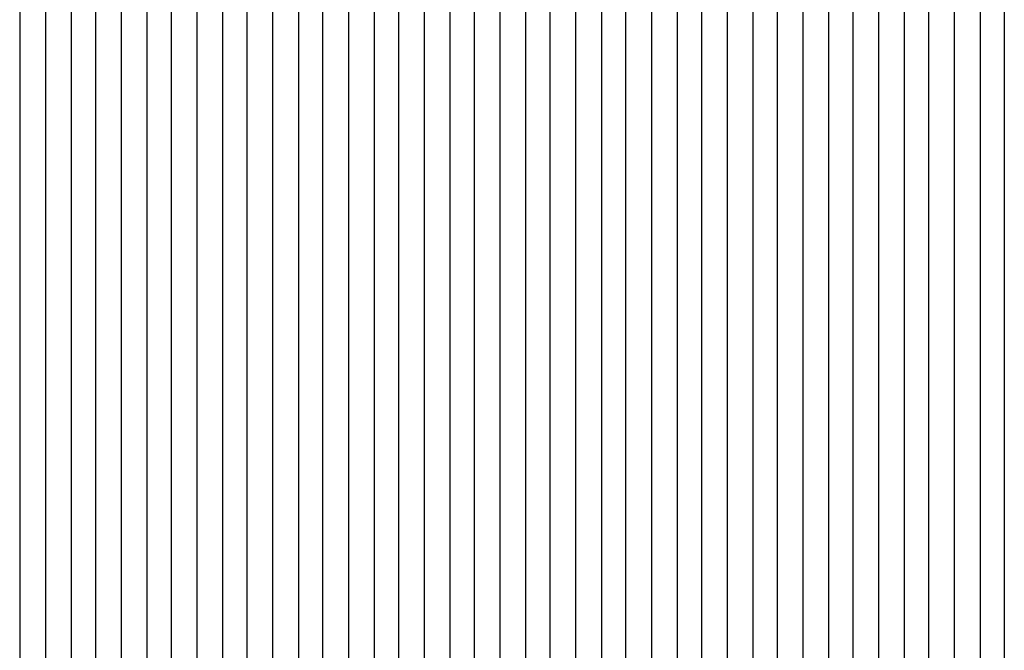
# Model space of a CAD drawing. Extents: x -0.6 to 1.54, y -0.37 to 1.17.
# Tile 52 of 79: x 1.02497 to 1.03147, y 0.11578 to 0.11994. Entities that reach past the tile are written whole.
import ezdxf

# ---------------------------------------------------------------- set-up
doc = ezdxf.new("R2010")
doc.units = 0
doc.linetypes.add('KCONTINUOUS', pattern=[0])
doc.layers.add('W01_---', color=7, linetype='CONTINUOUS')

msp = doc.modelspace()

# ---------------------------------------------------------------- linework, layer by layer
at = {"layer": 'W01_---', "color": 7, "linetype": 'KCONTINUOUS'}
for p, q in [((1.02497, 0.12003), (1.02497, 0.11986)), ((1.02514, 0.12003), (1.02514, 0.11986)), ((1.02531, 0.12003), (1.02531, 0.11986)), ((1.0254699, 0.12003), (1.0254699, 0.11986)), ((1.02564, 0.12003), (1.02564, 0.11986)), ((1.02581, 0.12003), (1.02581, 0.11986)), ((1.02597, 0.12003), (1.02597, 0.11986)), ((1.02614, 0.12003), (1.02614, 0.11986)), ((1.0263099, 0.12003), (1.0263099, 0.11986)), ((1.02647, 0.12003), (1.02647, 0.11986)), ((1.02664, 0.12003), (1.02664, 0.11986)), ((1.02681, 0.12003), (1.02681, 0.11986)), ((1.02697, 0.12003), (1.02697, 0.11986)), ((1.0271399, 0.12003), (1.0271399, 0.11986)), ((1.02731, 0.12003), (1.02731, 0.11986)), ((1.02747, 0.12003), (1.02747, 0.11969)), ((1.02764, 0.12003), (1.02764, 0.11986)), ((1.02781, 0.12003), (1.02781, 0.11986)), ((1.0279699, 0.12003), (1.0279699, 0.11986)), ((1.02814, 0.12003), (1.02814, 0.11986)), ((1.02831, 0.12003), (1.02831, 0.11986)), ((1.02847, 0.12003), (1.02847, 0.11986)), ((1.02864, 0.12003), (1.02864, 0.11986)), ((1.0288099, 0.12003), (1.0288099, 0.11986)), ((1.02897, 0.12003), (1.02897, 0.11986)), ((1.02914, 0.12003), (1.02914, 0.11986)), ((1.02931, 0.12003), (1.02931, 0.11986)), ((1.02947, 0.12003), (1.02947, 0.11986)), ((1.0296399, 0.12003), (1.0296399, 0.11986)), ((1.02981, 0.12003), (1.02981, 0.11986)), ((1.02997, 0.12003), (1.02997, 0.11986)), ((1.03014, 0.12003), (1.03014, 0.11986)), ((1.03031, 0.12003), (1.03031, 0.11986)), ((1.0304699, 0.12003), (1.0304699, 0.11986)), ((1.03064, 0.12003), (1.03064, 0.11986)), ((1.03081, 0.12003), (1.03081, 0.11919)), ((1.03097, 0.12003), (1.03097, 0.11953)), ((1.03114, 0.12003), (1.03114, 0.11953)), ((1.0313099, 0.12003), (1.0313099, 0.11986)), ((1.03147, 0.12003), (1.03147, 0.11986)), ((1.02497, 0.11986), (1.02497, 0.11969)), ((1.02514, 0.11986), (1.02514, 0.11969)), ((1.02531, 0.11986), (1.02531, 0.11969)), ((1.0254699, 0.11986), (1.0254699, 0.11969)), ((1.02564, 0.11986), (1.02564, 0.11969)), ((1.02581, 0.11986), (1.02581, 0.11969)), ((1.02597, 0.11986), (1.02597, 0.11969)), ((1.02614, 0.11986), (1.02614, 0.11969)), ((1.0263099, 0.11986), (1.0263099, 0.11969)), ((1.02647, 0.11986), (1.02647, 0.11969)), ((1.02664, 0.11986), (1.02664, 0.11969)), ((1.02681, 0.11986), (1.02681, 0.11969)), ((1.02697, 0.11986), (1.02697, 0.11969)), ((1.0271399, 0.11986), (1.0271399, 0.11969)), ((1.02731, 0.11986), (1.02731, 0.11969)), ((1.02764, 0.11986), (1.02764, 0.11969)), ((1.02781, 0.11986), (1.02781, 0.11969)), ((1.0279699, 0.11986), (1.0279699, 0.11969)), ((1.02814, 0.11986), (1.02814, 0.11969)), ((1.02831, 0.11986), (1.02831, 0.11969)), ((1.02847, 0.11986), (1.02847, 0.11969)), ((1.02864, 0.11986), (1.02864, 0.11969)), ((1.0288099, 0.11986), (1.0288099, 0.11969)), ((1.02897, 0.11986), (1.02897, 0.11969)), ((1.02914, 0.11986), (1.02914, 0.11969)), ((1.02931, 0.11986), (1.02931, 0.11969)), ((1.02947, 0.11986), (1.02947, 0.11969)), ((1.0296399, 0.11986), (1.0296399, 0.11969)), ((1.02981, 0.11986), (1.02981, 0.11969)), ((1.02997, 0.11986), (1.02997, 0.11969)), ((1.03014, 0.11986), (1.03014, 0.11969)), ((1.03031, 0.11986), (1.03031, 0.11969)), ((1.0304699, 0.11986), (1.0304699, 0.11969)), ((1.03064, 0.11986), (1.03064, 0.11969)), ((1.0313099, 0.11986), (1.0313099, 0.11969)), ((1.03147, 0.11986), (1.03147, 0.11903)), ((1.02497, 0.11969), (1.02497, 0.11953)), ((1.02514, 0.11969), (1.02514, 0.11953)), ((1.02531, 0.11969), (1.02531, 0.11953)), ((1.0254699, 0.11969), (1.0254699, 0.11953)), ((1.02564, 0.11969), (1.02564, 0.11953)), ((1.02581, 0.11969), (1.02581, 0.11953)), ((1.02597, 0.11969), (1.02597, 0.11953)), ((1.02614, 0.11969), (1.02614, 0.11953)), ((1.0263099, 0.11969), (1.0263099, 0.11953)), ((1.02647, 0.11969), (1.02647, 0.11953)), ((1.02664, 0.11969), (1.02664, 0.11953)), ((1.02681, 0.11969), (1.02681, 0.11953)), ((1.02697, 0.11969), (1.02697, 0.11953)), ((1.0271399, 0.11969), (1.0271399, 0.11953)), ((1.02731, 0.11969), (1.02731, 0.11953)), ((1.02747, 0.11969), (1.02747, 0.11953)), ((1.02764, 0.11969), (1.02764, 0.11953)), ((1.02781, 0.11969), (1.02781, 0.11953)), ((1.0279699, 0.11969), (1.0279699, 0.11953)), ((1.02814, 0.11969), (1.02814, 0.11953)), ((1.02831, 0.11969), (1.02831, 0.11953)), ((1.02847, 0.11969), (1.02847, 0.11953)), ((1.02864, 0.11969), (1.02864, 0.11953)), ((1.0288099, 0.11969), (1.0288099, 0.11953)), ((1.02897, 0.11969), (1.02897, 0.11953)), ((1.02914, 0.11969), (1.02914, 0.11953)), ((1.02931, 0.11969), (1.02931, 0.11953)), ((1.02947, 0.11969), (1.02947, 0.11953)), ((1.0296399, 0.11969), (1.0296399, 0.11953)), ((1.02981, 0.11969), (1.02981, 0.11953)), ((1.02997, 0.11969), (1.02997, 0.11953)), ((1.03014, 0.11969), (1.03014, 0.11953)), ((1.03031, 0.11969), (1.03031, 0.11953)), ((1.0304699, 0.11969), (1.0304699, 0.11953)), ((1.03064, 0.11969), (1.03064, 0.11953)), ((1.0313099, 0.11969), (1.0313099, 0.11903)), ((1.02497, 0.11953), (1.02497, 0.11936)), ((1.02514, 0.11953), (1.02514, 0.11936)), ((1.02531, 0.11953), (1.02531, 0.11936)), ((1.0254699, 0.11953), (1.0254699, 0.11936)), ((1.02564, 0.11953), (1.02564, 0.11936)), ((1.02581, 0.11953), (1.02581, 0.11936)), ((1.02597, 0.11953), (1.02597, 0.11936)), ((1.02614, 0.11953), (1.02614, 0.11936)), ((1.0263099, 0.11953), (1.0263099, 0.11936)), ((1.02647, 0.11953), (1.02647, 0.11936)), ((1.02664, 0.11953), (1.02664, 0.11936)), ((1.02681, 0.11953), (1.02681, 0.11936)), ((1.02697, 0.11953), (1.02697, 0.11936)), ((1.0271399, 0.11953), (1.0271399, 0.11936)), ((1.02731, 0.11953), (1.02731, 0.11936)), ((1.02747, 0.11953), (1.02747, 0.11936)), ((1.02764, 0.11953), (1.02764, 0.11936)), ((1.02781, 0.11953), (1.02781, 0.11936)), ((1.0279699, 0.11953), (1.0279699, 0.11936)), ((1.02814, 0.11953), (1.02814, 0.11936)), ((1.02831, 0.11953), (1.02831, 0.11936)), ((1.02847, 0.11953), (1.02847, 0.11936)), ((1.02864, 0.11953), (1.02864, 0.11936)), ((1.0288099, 0.11953), (1.0288099, 0.11936)), ((1.02897, 0.11953), (1.02897, 0.11936)), ((1.02914, 0.11953), (1.02914, 0.11936)), ((1.02931, 0.11953), (1.02931, 0.11936)), ((1.02947, 0.11953), (1.02947, 0.11936)), ((1.0296399, 0.11953), (1.0296399, 0.11936)), ((1.02981, 0.11953), (1.02981, 0.11936)), ((1.02997, 0.11953), (1.02997, 0.11903)), ((1.03014, 0.11953), (1.03014, 0.11869)), ((1.03031, 0.11953), (1.03031, 0.11936)), ((1.0304699, 0.11953), (1.0304699, 0.11936)), ((1.03064, 0.11953), (1.03064, 0.11936)), ((1.03097, 0.11953), (1.03097, 0.11936)), ((1.03114, 0.11953), (1.03114, 0.11936)), ((1.02497, 0.11936), (1.02497, 0.11919)), ((1.02514, 0.11936), (1.02514, 0.11919)), ((1.02531, 0.11936), (1.02531, 0.11919)), ((1.0254699, 0.11936), (1.0254699, 0.11919)), ((1.02564, 0.11936), (1.02564, 0.11919)), ((1.02581, 0.11936), (1.02581, 0.11919)), ((1.02597, 0.11936), (1.02597, 0.11919)), ((1.02614, 0.11936), (1.02614, 0.11919)), ((1.0263099, 0.11936), (1.0263099, 0.11919)), ((1.02647, 0.11936), (1.02647, 0.11919)), ((1.02664, 0.11936), (1.02664, 0.11919)), ((1.02681, 0.11936), (1.02681, 0.11919)), ((1.02697, 0.11936), (1.02697, 0.11919)), ((1.0271399, 0.11936), (1.0271399, 0.11919)), ((1.02731, 0.11936), (1.02731, 0.11919)), ((1.02747, 0.11936), (1.02747, 0.11919)), ((1.02764, 0.11936), (1.02764, 0.11919)), ((1.02781, 0.11936), (1.02781, 0.11919)), ((1.0279699, 0.11936), (1.0279699, 0.11919)), ((1.02814, 0.11936), (1.02814, 0.11919)), ((1.02831, 0.11936), (1.02831, 0.11919)), ((1.02847, 0.11936), (1.02847, 0.11919)), ((1.02864, 0.11936), (1.02864, 0.11919)), ((1.0288099, 0.11936), (1.0288099, 0.11919)), ((1.02897, 0.11936), (1.02897, 0.11919)), ((1.02914, 0.11936), (1.02914, 0.11919)), ((1.02931, 0.11936), (1.02931, 0.11919)), ((1.02947, 0.11936), (1.02947, 0.11919)), ((1.0296399, 0.11936), (1.0296399, 0.11919)), ((1.02981, 0.11936), (1.02981, 0.11903)), ((1.03031, 0.11936), (1.03031, 0.11919)), ((1.0304699, 0.11936), (1.0304699, 0.11919)), ((1.03064, 0.11936), (1.03064, 0.11919)), ((1.03097, 0.11936), (1.03097, 0.11919)), ((1.03114, 0.11936), (1.03114, 0.11919)), ((1.02497, 0.11919), (1.02497, 0.11903)), ((1.02514, 0.11919), (1.02514, 0.11903)), ((1.02531, 0.11919), (1.02531, 0.11903)), ((1.0254699, 0.11919), (1.0254699, 0.11903)), ((1.02564, 0.11919), (1.02564, 0.11903)), ((1.02581, 0.11919), (1.02581, 0.11903)), ((1.02597, 0.11919), (1.02597, 0.11903)), ((1.02614, 0.11919), (1.02614, 0.11903)), ((1.0263099, 0.11919), (1.0263099, 0.11903)), ((1.02647, 0.11919), (1.02647, 0.11903)), ((1.02664, 0.11919), (1.02664, 0.11903)), ((1.02681, 0.11919), (1.02681, 0.11903)), ((1.02697, 0.11919), (1.02697, 0.11903)), ((1.0271399, 0.11919), (1.0271399, 0.11903)), ((1.02731, 0.11919), (1.02731, 0.11903)), ((1.02747, 0.11919), (1.02747, 0.11903)), ((1.02764, 0.11919), (1.02764, 0.11903)), ((1.02781, 0.11919), (1.02781, 0.11903)), ((1.0279699, 0.11919), (1.0279699, 0.11903)), ((1.02814, 0.11919), (1.02814, 0.11903)), ((1.02831, 0.11919), (1.02831, 0.11903)), ((1.02847, 0.11919), (1.02847, 0.11903)), ((1.02864, 0.11919), (1.02864, 0.11903)), ((1.0288099, 0.11919), (1.0288099, 0.11903)), ((1.02897, 0.11919), (1.02897, 0.11903)), ((1.02914, 0.11919), (1.02914, 0.11903)), ((1.02931, 0.11919), (1.02931, 0.11903)), ((1.02947, 0.11919), (1.02947, 0.11903)), ((1.0296399, 0.11919), (1.0296399, 0.11903)), ((1.03031, 0.11919), (1.03031, 0.11819)), ((1.0304699, 0.11919), (1.0304699, 0.11853)), ((1.03064, 0.11919), (1.03064, 0.11869)), ((1.03081, 0.11919), (1.03081, 0.11903)), ((1.03097, 0.11919), (1.03097, 0.11903)), ((1.03114, 0.11919), (1.03114, 0.11886)), ((1.02497, 0.11903), (1.02497, 0.11886)), ((1.02514, 0.11903), (1.02514, 0.11886)), ((1.02531, 0.11903), (1.02531, 0.11886)), ((1.0254699, 0.11903), (1.0254699, 0.11886)), ((1.02564, 0.11903), (1.02564, 0.11886)), ((1.02581, 0.11903), (1.02581, 0.11886)), ((1.02597, 0.11903), (1.02597, 0.11886)), ((1.02614, 0.11903), (1.02614, 0.11886)), ((1.0263099, 0.11903), (1.0263099, 0.11886)), ((1.02647, 0.11903), (1.02647, 0.11886)), ((1.02664, 0.11903), (1.02664, 0.11886)), ((1.02681, 0.11903), (1.02681, 0.11886)), ((1.02697, 0.11903), (1.02697, 0.11886)), ((1.0271399, 0.11903), (1.0271399, 0.11886)), ((1.02731, 0.11903), (1.02731, 0.11886)), ((1.02747, 0.11903), (1.02747, 0.11886)), ((1.02764, 0.11903), (1.02764, 0.11886)), ((1.02781, 0.11903), (1.02781, 0.11886)), ((1.0279699, 0.11903), (1.0279699, 0.11886)), ((1.02814, 0.11903), (1.02814, 0.11886)), ((1.02831, 0.11903), (1.02831, 0.11886)), ((1.02847, 0.11903), (1.02847, 0.11886)), ((1.02864, 0.11903), (1.02864, 0.11886)), ((1.0288099, 0.11903), (1.0288099, 0.11886)), ((1.02897, 0.11903), (1.02897, 0.11886)), ((1.02914, 0.11903), (1.02914, 0.11886)), ((1.02931, 0.11903), (1.02931, 0.11886)), ((1.02947, 0.11903), (1.02947, 0.11886)), ((1.0296399, 0.11903), (1.0296399, 0.11886)), ((1.02981, 0.11903), (1.02981, 0.11886)), ((1.02997, 0.11903), (1.02997, 0.11886)), ((1.03081, 0.11903), (1.03081, 0.11886)), ((1.03097, 0.11903), (1.03097, 0.11869)), ((1.0313099, 0.11903), (1.0313099, 0.11869)), ((1.03147, 0.11903), (1.03147, 0.11886)), ((1.02497, 0.11886), (1.02497, 0.11869)), ((1.02514, 0.11886), (1.02514, 0.11869)), ((1.02531, 0.11886), (1.02531, 0.11869)), ((1.0254699, 0.11886), (1.0254699, 0.11869)), ((1.02564, 0.11886), (1.02564, 0.11869)), ((1.02581, 0.11886), (1.02581, 0.11869)), ((1.02597, 0.11886), (1.02597, 0.11869)), ((1.02614, 0.11886), (1.02614, 0.11869)), ((1.0263099, 0.11886), (1.0263099, 0.11869)), ((1.02647, 0.11886), (1.02647, 0.11869)), ((1.02664, 0.11886), (1.02664, 0.11869)), ((1.02681, 0.11886), (1.02681, 0.11869)), ((1.02697, 0.11886), (1.02697, 0.11869)), ((1.0271399, 0.11886), (1.0271399, 0.11869)), ((1.02731, 0.11886), (1.02731, 0.11869)), ((1.02747, 0.11886), (1.02747, 0.11869)), ((1.02764, 0.11886), (1.02764, 0.11869)), ((1.02781, 0.11886), (1.02781, 0.11869)), ((1.0279699, 0.11886), (1.0279699, 0.11869)), ((1.02814, 0.11886), (1.02814, 0.11869)), ((1.02831, 0.11886), (1.02831, 0.11869)), ((1.02847, 0.11886), (1.02847, 0.11869)), ((1.02864, 0.11886), (1.02864, 0.11869)), ((1.0288099, 0.11886), (1.0288099, 0.11869)), ((1.02897, 0.11886), (1.02897, 0.11869)), ((1.02914, 0.11886), (1.02914, 0.11869)), ((1.02931, 0.11886), (1.02931, 0.11869)), ((1.02947, 0.11886), (1.02947, 0.11869)), ((1.0296399, 0.11886), (1.0296399, 0.11869)), ((1.02981, 0.11886), (1.02981, 0.11869)), ((1.02997, 0.11886), (1.02997, 0.11869)), ((1.03081, 0.11886), (1.03081, 0.11869)), ((1.03114, 0.11886), (1.03114, 0.11836)), ((1.03147, 0.11886), (1.03147, 0.11869)), ((1.02497, 0.11869), (1.02497, 0.11853)), ((1.02514, 0.11869), (1.02514, 0.11853)), ((1.02531, 0.11869), (1.02531, 0.11853)), ((1.0254699, 0.11869), (1.0254699, 0.11853)), ((1.02564, 0.11869), (1.02564, 0.11853)), ((1.02581, 0.11869), (1.02581, 0.11853)), ((1.02597, 0.11869), (1.02597, 0.11853)), ((1.02614, 0.11869), (1.02614, 0.11853)), ((1.0263099, 0.11869), (1.0263099, 0.11853)), ((1.02647, 0.11869), (1.02647, 0.11853)), ((1.02664, 0.11869), (1.02664, 0.11853)), ((1.02681, 0.11869), (1.02681, 0.11853)), ((1.02697, 0.11869), (1.02697, 0.11853)), ((1.0271399, 0.11869), (1.0271399, 0.11853)), ((1.02731, 0.11869), (1.02731, 0.11853)), ((1.02747, 0.11869), (1.02747, 0.11853)), ((1.02764, 0.11869), (1.02764, 0.11853)), ((1.02781, 0.11869), (1.02781, 0.11853)), ((1.0279699, 0.11869), (1.0279699, 0.11853)), ((1.02814, 0.11869), (1.02814, 0.11853)), ((1.02831, 0.11869), (1.02831, 0.11853)), ((1.02847, 0.11869), (1.02847, 0.11853)), ((1.02864, 0.11869), (1.02864, 0.11853)), ((1.0288099, 0.11869), (1.0288099, 0.11853)), ((1.02897, 0.11869), (1.02897, 0.11853)), ((1.02914, 0.11869), (1.02914, 0.11853)), ((1.02931, 0.11869), (1.02931, 0.11853)), ((1.02947, 0.11869), (1.02947, 0.11853)), ((1.0296399, 0.11869), (1.0296399, 0.11853)), ((1.02981, 0.11869), (1.02981, 0.11853)), ((1.02997, 0.11869), (1.02997, 0.11853)), ((1.03014, 0.11869), (1.03014, 0.11853)), ((1.03064, 0.11869), (1.03064, 0.11853)), ((1.03081, 0.11869), (1.03081, 0.11853)), ((1.03097, 0.11869), (1.03097, 0.11853)), ((1.0313099, 0.11869), (1.0313099, 0.11853)), ((1.03147, 0.11869), (1.03147, 0.11853)), ((1.02497, 0.11853), (1.02497, 0.11836)), ((1.02514, 0.11853), (1.02514, 0.11836)), ((1.02531, 0.11853), (1.02531, 0.11836)), ((1.0254699, 0.11853), (1.0254699, 0.11836)), ((1.02564, 0.11853), (1.02564, 0.11836)), ((1.02581, 0.11853), (1.02581, 0.11836)), ((1.02597, 0.11853), (1.02597, 0.11836)), ((1.02614, 0.11853), (1.02614, 0.11836)), ((1.0263099, 0.11853), (1.0263099, 0.11836)), ((1.02647, 0.11853), (1.02647, 0.11836)), ((1.02664, 0.11853), (1.02664, 0.11836)), ((1.02681, 0.11853), (1.02681, 0.11836)), ((1.02697, 0.11853), (1.02697, 0.11836)), ((1.0271399, 0.11853), (1.0271399, 0.11836)), ((1.02731, 0.11853), (1.02731, 0.11836)), ((1.02747, 0.11853), (1.02747, 0.11836)), ((1.02764, 0.11853), (1.02764, 0.11836)), ((1.02781, 0.11853), (1.02781, 0.11836)), ((1.0279699, 0.11853), (1.0279699, 0.11836)), ((1.02814, 0.11853), (1.02814, 0.11836)), ((1.02831, 0.11853), (1.02831, 0.11836)), ((1.02847, 0.11853), (1.02847, 0.11836)), ((1.02864, 0.11853), (1.02864, 0.11836)), ((1.0288099, 0.11853), (1.0288099, 0.11836)), ((1.02897, 0.11853), (1.02897, 0.11836)), ((1.02914, 0.11853), (1.02914, 0.11836)), ((1.02931, 0.11853), (1.02931, 0.11836)), ((1.02947, 0.11853), (1.02947, 0.11819)), ((1.0296399, 0.11853), (1.0296399, 0.11819)), ((1.02981, 0.11853), (1.02981, 0.11836)), ((1.02997, 0.11853), (1.02997, 0.11836)), ((1.03014, 0.11853), (1.03014, 0.11819)), ((1.0304699, 0.11853), (1.0304699, 0.11836)), ((1.03064, 0.11853), (1.03064, 0.11836)), ((1.03081, 0.11853), (1.03081, 0.11836)), ((1.03097, 0.11853), (1.03097, 0.11836)), ((1.0313099, 0.11853), (1.0313099, 0.11836)), ((1.03147, 0.11853), (1.03147, 0.11836)), ((1.02497, 0.11836), (1.02497, 0.11819)), ((1.02514, 0.11836), (1.02514, 0.11819)), ((1.02531, 0.11836), (1.02531, 0.11819)), ((1.0254699, 0.11836), (1.0254699, 0.11819)), ((1.02564, 0.11836), (1.02564, 0.11819)), ((1.02581, 0.11836), (1.02581, 0.11819)), ((1.02597, 0.11836), (1.02597, 0.11819)), ((1.02614, 0.11836), (1.02614, 0.11819)), ((1.0263099, 0.11836), (1.0263099, 0.11819)), ((1.02647, 0.11836), (1.02647, 0.11819)), ((1.02664, 0.11836), (1.02664, 0.11819)), ((1.02681, 0.11836), (1.02681, 0.11819)), ((1.02697, 0.11836), (1.02697, 0.11819)), ((1.0271399, 0.11836), (1.0271399, 0.11819)), ((1.02731, 0.11836), (1.02731, 0.11819)), ((1.02747, 0.11836), (1.02747, 0.11819)), ((1.02764, 0.11836), (1.02764, 0.11819)), ((1.02781, 0.11836), (1.02781, 0.11819)), ((1.0279699, 0.11836), (1.0279699, 0.11819)), ((1.02814, 0.11836), (1.02814, 0.11819)), ((1.02831, 0.11836), (1.02831, 0.11819)), ((1.02847, 0.11836), (1.02847, 0.11819)), ((1.02864, 0.11836), (1.02864, 0.11819)), ((1.0288099, 0.11836), (1.0288099, 0.11819)), ((1.02897, 0.11836), (1.02897, 0.11819)), ((1.02914, 0.11836), (1.02914, 0.11819)), ((1.02931, 0.11836), (1.02931, 0.11819)), ((1.02981, 0.11836), (1.02981, 0.11819)), ((1.02997, 0.11836), (1.02997, 0.11819)), ((1.0304699, 0.11836), (1.0304699, 0.11819)), ((1.03064, 0.11836), (1.03064, 0.11819)), ((1.03081, 0.11836), (1.03081, 0.11819)), ((1.03097, 0.11836), (1.03097, 0.11819)), ((1.03114, 0.11836), (1.03114, 0.11819)), ((1.0313099, 0.11836), (1.0313099, 0.11753)), ((1.03147, 0.11836), (1.03147, 0.11819)), ((1.02497, 0.11819), (1.02497, 0.11803)), ((1.02514, 0.11819), (1.02514, 0.11803)), ((1.02531, 0.11819), (1.02531, 0.11803)), ((1.0254699, 0.11819), (1.0254699, 0.11803)), ((1.02564, 0.11819), (1.02564, 0.11803)), ((1.02581, 0.11819), (1.02581, 0.11803)), ((1.02597, 0.11819), (1.02597, 0.11803)), ((1.02614, 0.11819), (1.02614, 0.11803)), ((1.0263099, 0.11819), (1.0263099, 0.11803)), ((1.02647, 0.11819), (1.02647, 0.11803)), ((1.02664, 0.11819), (1.02664, 0.11803)), ((1.02681, 0.11819), (1.02681, 0.11803)), ((1.02697, 0.11819), (1.02697, 0.11803)), ((1.0271399, 0.11819), (1.0271399, 0.11803)), ((1.02731, 0.11819), (1.02731, 0.11803)), ((1.02747, 0.11819), (1.02747, 0.11803)), ((1.02764, 0.11819), (1.02764, 0.11803)), ((1.02781, 0.11819), (1.02781, 0.11803)), ((1.0279699, 0.11819), (1.0279699, 0.11803)), ((1.02814, 0.11819), (1.02814, 0.11803)), ((1.02831, 0.11819), (1.02831, 0.11803)), ((1.02847, 0.11819), (1.02847, 0.11803)), ((1.02864, 0.11819), (1.02864, 0.11803)), ((1.0288099, 0.11819), (1.0288099, 0.11803)), ((1.02897, 0.11819), (1.02897, 0.11803)), ((1.02914, 0.11819), (1.02914, 0.11803)), ((1.02931, 0.11819), (1.02931, 0.11803)), ((1.02947, 0.11819), (1.02947, 0.11803)), ((1.0296399, 0.11819), (1.0296399, 0.11803)), ((1.02981, 0.11819), (1.02981, 0.11803)), ((1.02997, 0.11819), (1.02997, 0.11803)), ((1.03014, 0.11819), (1.03014, 0.11803)), ((1.03031, 0.11819), (1.03031, 0.11769)), ((1.0304699, 0.11819), (1.0304699, 0.11803)), ((1.03064, 0.11819), (1.03064, 0.11803)), ((1.03081, 0.11819), (1.03081, 0.11803)), ((1.03097, 0.11819), (1.03097, 0.11786)), ((1.03114, 0.11819), (1.03114, 0.11803)), ((1.03147, 0.11819), (1.03147, 0.11769)), ((1.02497, 0.11803), (1.02497, 0.11786)), ((1.02514, 0.11803), (1.02514, 0.11786)), ((1.02531, 0.11803), (1.02531, 0.11786)), ((1.0254699, 0.11803), (1.0254699, 0.11786)), ((1.02564, 0.11803), (1.02564, 0.11786)), ((1.02581, 0.11803), (1.02581, 0.11786)), ((1.02597, 0.11803), (1.02597, 0.11786)), ((1.02614, 0.11803), (1.02614, 0.11786)), ((1.0263099, 0.11803), (1.0263099, 0.11786)), ((1.02647, 0.11803), (1.02647, 0.11786)), ((1.02664, 0.11803), (1.02664, 0.11786)), ((1.02681, 0.11803), (1.02681, 0.11786)), ((1.02697, 0.11803), (1.02697, 0.11786)), ((1.0271399, 0.11803), (1.0271399, 0.11786)), ((1.02731, 0.11803), (1.02731, 0.11786)), ((1.02747, 0.11803), (1.02747, 0.11786)), ((1.02764, 0.11803), (1.02764, 0.11786)), ((1.02781, 0.11803), (1.02781, 0.11786)), ((1.0279699, 0.11803), (1.0279699, 0.11786)), ((1.02814, 0.11803), (1.02814, 0.11786)), ((1.02831, 0.11803), (1.02831, 0.11786)), ((1.02847, 0.11803), (1.02847, 0.11786)), ((1.02864, 0.11803), (1.02864, 0.11786)), ((1.0288099, 0.11803), (1.0288099, 0.11786)), ((1.02897, 0.11803), (1.02897, 0.11786)), ((1.02914, 0.11803), (1.02914, 0.11786)), ((1.02931, 0.11803), (1.02931, 0.11786)), ((1.02947, 0.11803), (1.02947, 0.11786)), ((1.0296399, 0.11803), (1.0296399, 0.11786)), ((1.02981, 0.11803), (1.02981, 0.11786)), ((1.02997, 0.11803), (1.02997, 0.11786)), ((1.03014, 0.11803), (1.03014, 0.11786)), ((1.0304699, 0.11803), (1.0304699, 0.11753)), ((1.03064, 0.11803), (1.03064, 0.11786)), ((1.03081, 0.11803), (1.03081, 0.11769)), ((1.03114, 0.11803), (1.03114, 0.11769)), ((1.02497, 0.11786), (1.02497, 0.11769)), ((1.02514, 0.11786), (1.02514, 0.11769)), ((1.02531, 0.11786), (1.02531, 0.11769)), ((1.0254699, 0.11786), (1.0254699, 0.11769)), ((1.02564, 0.11786), (1.02564, 0.11769)), ((1.02581, 0.11786), (1.02581, 0.11769)), ((1.02597, 0.11786), (1.02597, 0.11769)), ((1.02614, 0.11786), (1.02614, 0.11769)), ((1.0263099, 0.11786), (1.0263099, 0.11769)), ((1.02647, 0.11786), (1.02647, 0.11769)), ((1.02664, 0.11786), (1.02664, 0.11769)), ((1.02681, 0.11786), (1.02681, 0.11769)), ((1.02697, 0.11786), (1.02697, 0.11769)), ((1.0271399, 0.11786), (1.0271399, 0.11769)), ((1.02731, 0.11786), (1.02731, 0.11769)), ((1.02747, 0.11786), (1.02747, 0.11769)), ((1.02764, 0.11786), (1.02764, 0.11769)), ((1.02781, 0.11786), (1.02781, 0.11769)), ((1.0279699, 0.11786), (1.0279699, 0.11769)), ((1.02814, 0.11786), (1.02814, 0.11769)), ((1.02831, 0.11786), (1.02831, 0.11769)), ((1.02847, 0.11786), (1.02847, 0.11769)), ((1.02864, 0.11786), (1.02864, 0.11769)), ((1.0288099, 0.11786), (1.0288099, 0.11769)), ((1.02897, 0.11786), (1.02897, 0.11769)), ((1.02914, 0.11786), (1.02914, 0.11769)), ((1.02931, 0.11786), (1.02931, 0.11769)), ((1.02947, 0.11786), (1.02947, 0.11769)), ((1.0296399, 0.11786), (1.0296399, 0.11769)), ((1.02981, 0.11786), (1.02981, 0.11769)), ((1.02997, 0.11786), (1.02997, 0.11769)), ((1.03014, 0.11786), (1.03014, 0.11753)), ((1.03064, 0.11786), (1.03064, 0.11769)), ((1.03097, 0.11786), (1.03097, 0.11769)), ((1.02497, 0.11769), (1.02497, 0.11753)), ((1.02514, 0.11769), (1.02514, 0.11753)), ((1.02531, 0.11769), (1.02531, 0.11753)), ((1.0254699, 0.11769), (1.0254699, 0.11753)), ((1.02564, 0.11769), (1.02564, 0.11753)), ((1.02581, 0.11769), (1.02581, 0.11753)), ((1.02597, 0.11769), (1.02597, 0.11753)), ((1.02614, 0.11769), (1.02614, 0.11753)), ((1.0263099, 0.11769), (1.0263099, 0.11753)), ((1.02647, 0.11769), (1.02647, 0.11753)), ((1.02664, 0.11769), (1.02664, 0.11753)), ((1.02681, 0.11769), (1.02681, 0.11753)), ((1.02697, 0.11769), (1.02697, 0.11753)), ((1.0271399, 0.11769), (1.0271399, 0.11753)), ((1.02731, 0.11769), (1.02731, 0.11753)), ((1.02747, 0.11769), (1.02747, 0.11753)), ((1.02764, 0.11769), (1.02764, 0.11753)), ((1.02781, 0.11769), (1.02781, 0.11753)), ((1.0279699, 0.11769), (1.0279699, 0.11753)), ((1.02814, 0.11769), (1.02814, 0.11753)), ((1.02831, 0.11769), (1.02831, 0.11753)), ((1.02847, 0.11769), (1.02847, 0.11753)), ((1.02864, 0.11769), (1.02864, 0.11753)), ((1.0288099, 0.11769), (1.0288099, 0.11753)), ((1.02897, 0.11769), (1.02897, 0.11753)), ((1.02914, 0.11769), (1.02914, 0.11753)), ((1.02931, 0.11769), (1.02931, 0.11753)), ((1.02947, 0.11769), (1.02947, 0.11753)), ((1.0296399, 0.11769), (1.0296399, 0.11753)), ((1.02981, 0.11769), (1.02981, 0.11736)), ((1.02997, 0.11769), (1.02997, 0.11736)), ((1.03031, 0.11769), (1.03031, 0.11753)), ((1.03064, 0.11769), (1.03064, 0.11419)), ((1.03081, 0.11769), (1.03081, 0.11403)), ((1.03097, 0.11769), (1.03097, 0.11619)), ((1.03114, 0.11769), (1.03114, 0.11736)), ((1.03147, 0.11769), (1.03147, 0.11753)), ((1.02497, 0.11753), (1.02497, 0.11736)), ((1.02514, 0.11753), (1.02514, 0.11719)), ((1.02531, 0.11753), (1.02531, 0.11736)), ((1.0254699, 0.11753), (1.0254699, 0.11736)), ((1.02564, 0.11753), (1.02564, 0.11736)), ((1.02581, 0.11753), (1.02581, 0.11736)), ((1.02597, 0.11753), (1.02597, 0.11736)), ((1.02614, 0.11753), (1.02614, 0.11736)), ((1.0263099, 0.11753), (1.0263099, 0.11736)), ((1.02647, 0.11753), (1.02647, 0.11736)), ((1.02664, 0.11753), (1.02664, 0.11736)), ((1.02681, 0.11753), (1.02681, 0.11736)), ((1.02697, 0.11753), (1.02697, 0.11736)), ((1.0271399, 0.11753), (1.0271399, 0.11736)), ((1.02731, 0.11753), (1.02731, 0.11736)), ((1.02747, 0.11753), (1.02747, 0.11736)), ((1.02764, 0.11753), (1.02764, 0.11736)), ((1.02781, 0.11753), (1.02781, 0.11736)), ((1.0279699, 0.11753), (1.0279699, 0.11736)), ((1.02814, 0.11753), (1.02814, 0.11736)), ((1.02831, 0.11753), (1.02831, 0.11736)), ((1.02847, 0.11753), (1.02847, 0.11736)), ((1.02864, 0.11753), (1.02864, 0.11736)), ((1.0288099, 0.11753), (1.0288099, 0.11736)), ((1.02897, 0.11753), (1.02897, 0.11736)), ((1.02914, 0.11753), (1.02914, 0.11736)), ((1.02931, 0.11753), (1.02931, 0.11736)), ((1.02947, 0.11753), (1.02947, 0.11736)), ((1.0296399, 0.11753), (1.0296399, 0.11719)), ((1.03014, 0.11753), (1.03014, 0.11719)), ((1.03031, 0.11753), (1.03031, 0.11703)), ((1.0304699, 0.11753), (1.0304699, 0.11669)), ((1.0313099, 0.11753), (1.0313099, 0.11736)), ((1.03147, 0.11753), (1.03147, 0.11736)), ((1.02497, 0.11736), (1.02497, 0.11719)), ((1.02531, 0.11736), (1.02531, 0.11719)), ((1.0254699, 0.11736), (1.0254699, 0.11719)), ((1.02564, 0.11736), (1.02564, 0.11719)), ((1.02581, 0.11736), (1.02581, 0.11719)), ((1.02597, 0.11736), (1.02597, 0.11719)), ((1.02614, 0.11736), (1.02614, 0.11719)), ((1.0263099, 0.11736), (1.0263099, 0.11719)), ((1.02647, 0.11736), (1.02647, 0.11719)), ((1.02664, 0.11736), (1.02664, 0.11719)), ((1.02681, 0.11736), (1.02681, 0.11719)), ((1.02697, 0.11736), (1.02697, 0.11719)), ((1.0271399, 0.11736), (1.0271399, 0.11719)), ((1.02731, 0.11736), (1.02731, 0.11719)), ((1.02747, 0.11736), (1.02747, 0.11719)), ((1.02764, 0.11736), (1.02764, 0.11719)), ((1.02781, 0.11736), (1.02781, 0.11719)), ((1.0279699, 0.11736), (1.0279699, 0.11719)), ((1.02814, 0.11736), (1.02814, 0.11719)), ((1.02831, 0.11736), (1.02831, 0.11719)), ((1.02847, 0.11736), (1.02847, 0.11719)), ((1.02864, 0.11736), (1.02864, 0.11703)), ((1.0288099, 0.11736), (1.0288099, 0.11719)), ((1.02897, 0.11736), (1.02897, 0.11719)), ((1.02914, 0.11736), (1.02914, 0.11719)), ((1.02931, 0.11736), (1.02931, 0.11719)), ((1.02947, 0.11736), (1.02947, 0.11719)), ((1.02981, 0.11736), (1.02981, 0.11719)), ((1.02997, 0.11736), (1.02997, 0.11719)), ((1.03114, 0.11736), (1.03114, 0.11703)), ((1.0313099, 0.11736), (1.0313099, 0.11703)), ((1.03147, 0.11736), (1.03147, 0.11703)), ((1.02497, 0.11719), (1.02497, 0.11703)), ((1.02514, 0.11719), (1.02514, 0.11703)), ((1.02531, 0.11719), (1.02531, 0.11703)), ((1.0254699, 0.11719), (1.0254699, 0.11703)), ((1.02564, 0.11719), (1.02564, 0.11703)), ((1.02581, 0.11719), (1.02581, 0.11703)), ((1.02597, 0.11719), (1.02597, 0.11703)), ((1.02614, 0.11719), (1.02614, 0.11703)), ((1.0263099, 0.11719), (1.0263099, 0.11703)), ((1.02647, 0.11719), (1.02647, 0.11703)), ((1.02664, 0.11719), (1.02664, 0.11703)), ((1.02681, 0.11719), (1.02681, 0.11703)), ((1.02697, 0.11719), (1.02697, 0.11703)), ((1.0271399, 0.11719), (1.0271399, 0.11703)), ((1.02731, 0.11719), (1.02731, 0.11703)), ((1.02747, 0.11719), (1.02747, 0.11703)), ((1.02764, 0.11719), (1.02764, 0.11703)), ((1.02781, 0.11719), (1.02781, 0.11703)), ((1.0279699, 0.11719), (1.0279699, 0.11703)), ((1.02814, 0.11719), (1.02814, 0.11703)), ((1.02831, 0.11719), (1.02831, 0.11703)), ((1.02847, 0.11719), (1.02847, 0.11703)), ((1.0288099, 0.11719), (1.0288099, 0.11703)), ((1.02897, 0.11719), (1.02897, 0.11703)), ((1.02914, 0.11719), (1.02914, 0.11703)), ((1.02931, 0.11719), (1.02931, 0.11703)), ((1.02947, 0.11719), (1.02947, 0.11703)), ((1.0296399, 0.11719), (1.0296399, 0.11703)), ((1.02981, 0.11719), (1.02981, 0.11703)), ((1.02997, 0.11719), (1.02997, 0.11703)), ((1.03014, 0.11719), (1.03014, 0.11703)), ((1.02497, 0.11703), (1.02497, 0.11686)), ((1.02514, 0.11703), (1.02514, 0.11686)), ((1.02531, 0.11703), (1.02531, 0.11686)), ((1.0254699, 0.11703), (1.0254699, 0.11669)), ((1.02564, 0.11703), (1.02564, 0.11686)), ((1.02581, 0.11703), (1.02581, 0.11686)), ((1.02597, 0.11703), (1.02597, 0.11686)), ((1.02614, 0.11703), (1.02614, 0.11686)), ((1.0263099, 0.11703), (1.0263099, 0.11686)), ((1.02647, 0.11703), (1.02647, 0.11686)), ((1.02664, 0.11703), (1.02664, 0.11686)), ((1.02681, 0.11703), (1.02681, 0.11686)), ((1.02697, 0.11703), (1.02697, 0.11686)), ((1.0271399, 0.11703), (1.0271399, 0.11686)), ((1.02731, 0.11703), (1.02731, 0.11686)), ((1.02747, 0.11703), (1.02747, 0.11686)), ((1.02764, 0.11703), (1.02764, 0.11686)), ((1.02781, 0.11703), (1.02781, 0.11686)), ((1.0279699, 0.11703), (1.0279699, 0.11686)), ((1.02814, 0.11703), (1.02814, 0.11686)), ((1.02831, 0.11703), (1.02831, 0.11686)), ((1.02847, 0.11703), (1.02847, 0.11686)), ((1.02864, 0.11703), (1.02864, 0.11686)), ((1.0288099, 0.11703), (1.0288099, 0.11686)), ((1.02897, 0.11703), (1.02897, 0.11686)), ((1.02914, 0.11703), (1.02914, 0.11686)), ((1.02931, 0.11703), (1.02931, 0.11686)), ((1.02947, 0.11703), (1.02947, 0.11686)), ((1.0296399, 0.11703), (1.0296399, 0.11686)), ((1.02981, 0.11703), (1.02981, 0.11686)), ((1.02997, 0.11703), (1.02997, 0.11669)), ((1.03014, 0.11703), (1.03014, 0.11669)), ((1.03031, 0.11703), (1.03031, 0.11669)), ((1.03114, 0.11703), (1.03114, 0.11619)), ((1.0313099, 0.11703), (1.0313099, 0.11669)), ((1.03147, 0.11703), (1.03147, 0.11686)), ((1.02497, 0.11686), (1.02497, 0.11669)), ((1.02514, 0.11686), (1.02514, 0.11669)), ((1.02531, 0.11686), (1.02531, 0.11669)), ((1.02564, 0.11686), (1.02564, 0.11669)), ((1.02581, 0.11686), (1.02581, 0.11669)), ((1.02597, 0.11686), (1.02597, 0.11669)), ((1.02614, 0.11686), (1.02614, 0.11669)), ((1.0263099, 0.11686), (1.0263099, 0.11669)), ((1.02647, 0.11686), (1.02647, 0.11669)), ((1.02664, 0.11686), (1.02664, 0.11669)), ((1.02681, 0.11686), (1.02681, 0.11669)), ((1.02697, 0.11686), (1.02697, 0.11669)), ((1.0271399, 0.11686), (1.0271399, 0.11669)), ((1.02731, 0.11686), (1.02731, 0.11669)), ((1.02747, 0.11686), (1.02747, 0.11669)), ((1.02764, 0.11686), (1.02764, 0.11669)), ((1.02781, 0.11686), (1.02781, 0.11669)), ((1.0279699, 0.11686), (1.0279699, 0.11669)), ((1.02814, 0.11686), (1.02814, 0.11669)), ((1.02831, 0.11686), (1.02831, 0.11669)), ((1.02847, 0.11686), (1.02847, 0.11669)), ((1.02864, 0.11686), (1.02864, 0.11669)), ((1.0288099, 0.11686), (1.0288099, 0.11669)), ((1.02897, 0.11686), (1.02897, 0.11669)), ((1.02914, 0.11686), (1.02914, 0.11669)), ((1.02931, 0.11686), (1.02931, 0.11669)), ((1.02947, 0.11686), (1.02947, 0.11669)), ((1.0296399, 0.11686), (1.0296399, 0.11669)), ((1.02981, 0.11686), (1.02981, 0.11669)), ((1.03147, 0.11686), (1.03147, 0.11519)), ((1.02497, 0.11669), (1.02497, 0.11653)), ((1.02514, 0.11669), (1.02514, 0.11653)), ((1.02531, 0.11669), (1.02531, 0.11653)), ((1.0254699, 0.11669), (1.0254699, 0.11653)), ((1.02564, 0.11669), (1.02564, 0.11653)), ((1.02581, 0.11669), (1.02581, 0.11653)), ((1.02597, 0.11669), (1.02597, 0.11653)), ((1.02614, 0.11669), (1.02614, 0.11653)), ((1.0263099, 0.11669), (1.0263099, 0.11653)), ((1.02647, 0.11669), (1.02647, 0.11653)), ((1.02664, 0.11669), (1.02664, 0.11653)), ((1.02681, 0.11669), (1.02681, 0.11653)), ((1.02697, 0.11669), (1.02697, 0.11653)), ((1.0271399, 0.11669), (1.0271399, 0.11653)), ((1.02731, 0.11669), (1.02731, 0.11653)), ((1.02747, 0.11669), (1.02747, 0.11653)), ((1.02764, 0.11669), (1.02764, 0.11653)), ((1.02781, 0.11669), (1.02781, 0.11653)), ((1.0279699, 0.11669), (1.0279699, 0.11653)), ((1.02814, 0.11669), (1.02814, 0.11653)), ((1.02831, 0.11669), (1.02831, 0.11653)), ((1.02847, 0.11669), (1.02847, 0.11653)), ((1.02864, 0.11669), (1.02864, 0.11653)), ((1.0288099, 0.11669), (1.0288099, 0.11653)), ((1.02897, 0.11669), (1.02897, 0.11653)), ((1.02914, 0.11669), (1.02914, 0.11653)), ((1.02931, 0.11669), (1.02931, 0.11653)), ((1.02947, 0.11669), (1.02947, 0.11653)), ((1.0296399, 0.11669), (1.0296399, 0.11653)), ((1.02981, 0.11669), (1.02981, 0.11653)), ((1.02997, 0.11669), (1.02997, 0.11653)), ((1.03014, 0.11669), (1.03014, 0.11653)), ((1.03031, 0.11669), (1.03031, 0.11653)), ((1.0304699, 0.11669), (1.0304699, 0.11519)), ((1.0313099, 0.11669), (1.0313099, 0.11653)), ((1.02497, 0.11653), (1.02497, 0.11636)), ((1.02514, 0.11653), (1.02514, 0.11636)), ((1.02531, 0.11653), (1.02531, 0.11636)), ((1.0254699, 0.11653), (1.0254699, 0.11636)), ((1.02564, 0.11653), (1.02564, 0.11636)), ((1.02581, 0.11653), (1.02581, 0.11636)), ((1.02597, 0.11653), (1.02597, 0.11636)), ((1.02614, 0.11653), (1.02614, 0.11619)), ((1.0263099, 0.11653), (1.0263099, 0.11636)), ((1.02647, 0.11653), (1.02647, 0.11636)), ((1.02664, 0.11653), (1.02664, 0.11636)), ((1.02681, 0.11653), (1.02681, 0.11636)), ((1.02697, 0.11653), (1.02697, 0.11636)), ((1.0271399, 0.11653), (1.0271399, 0.11636)), ((1.02731, 0.11653), (1.02731, 0.11636)), ((1.02747, 0.11653), (1.02747, 0.11636)), ((1.02764, 0.11653), (1.02764, 0.11636)), ((1.02781, 0.11653), (1.02781, 0.11636)), ((1.0279699, 0.11653), (1.0279699, 0.11636)), ((1.02814, 0.11653), (1.02814, 0.11636)), ((1.02831, 0.11653), (1.02831, 0.11636)), ((1.02847, 0.11653), (1.02847, 0.11636)), ((1.02864, 0.11653), (1.02864, 0.11636)), ((1.0288099, 0.11653), (1.0288099, 0.11636)), ((1.02897, 0.11653), (1.02897, 0.11636)), ((1.02914, 0.11653), (1.02914, 0.11636)), ((1.02931, 0.11653), (1.02931, 0.11636)), ((1.02947, 0.11653), (1.02947, 0.11636)), ((1.0296399, 0.11653), (1.0296399, 0.11636)), ((1.02981, 0.11653), (1.02981, 0.11636)), ((1.02997, 0.11653), (1.02997, 0.11619)), ((1.03014, 0.11653), (1.03014, 0.11636)), ((1.03031, 0.11653), (1.03031, 0.11553)), ((1.0313099, 0.11653), (1.0313099, 0.11636)), ((1.02497, 0.11636), (1.02497, 0.11619)), ((1.02514, 0.11636), (1.02514, 0.11603)), ((1.02531, 0.11636), (1.02531, 0.11619)), ((1.0254699, 0.11636), (1.0254699, 0.11619)), ((1.02564, 0.11636), (1.02564, 0.11619)), ((1.02581, 0.11636), (1.02581, 0.11619)), ((1.02597, 0.11636), (1.02597, 0.11619)), ((1.0263099, 0.11636), (1.0263099, 0.11619)), ((1.02647, 0.11636), (1.02647, 0.11619)), ((1.02664, 0.11636), (1.02664, 0.11619)), ((1.02681, 0.11636), (1.02681, 0.11619)), ((1.02697, 0.11636), (1.02697, 0.11619)), ((1.0271399, 0.11636), (1.0271399, 0.11619)), ((1.02731, 0.11636), (1.02731, 0.11619)), ((1.02747, 0.11636), (1.02747, 0.11619)), ((1.02764, 0.11636), (1.02764, 0.11619)), ((1.02781, 0.11636), (1.02781, 0.11619)), ((1.0279699, 0.11636), (1.0279699, 0.11619)), ((1.02814, 0.11636), (1.02814, 0.11619)), ((1.02831, 0.11636), (1.02831, 0.11619)), ((1.02847, 0.11636), (1.02847, 0.11619)), ((1.02864, 0.11636), (1.02864, 0.11619)), ((1.0288099, 0.11636), (1.0288099, 0.11619)), ((1.02897, 0.11636), (1.02897, 0.11619)), ((1.02914, 0.11636), (1.02914, 0.11619)), ((1.02931, 0.11636), (1.02931, 0.11619)), ((1.02947, 0.11636), (1.02947, 0.11619)), ((1.0296399, 0.11636), (1.0296399, 0.11619)), ((1.02981, 0.11636), (1.02981, 0.11619)), ((1.03014, 0.11636), (1.03014, 0.11619)), ((1.0313099, 0.11636), (1.0313099, 0.11569)), ((1.02497, 0.11619), (1.02497, 0.11603)), ((1.02531, 0.11619), (1.02531, 0.11603)), ((1.0254699, 0.11619), (1.0254699, 0.11603)), ((1.02564, 0.11619), (1.02564, 0.11603)), ((1.02581, 0.11619), (1.02581, 0.11603)), ((1.02597, 0.11619), (1.02597, 0.11603)), ((1.02614, 0.11619), (1.02614, 0.11603)), ((1.0263099, 0.11619), (1.0263099, 0.11603)), ((1.02647, 0.11619), (1.02647, 0.11603)), ((1.02664, 0.11619), (1.02664, 0.11603)), ((1.02681, 0.11619), (1.02681, 0.11603)), ((1.02697, 0.11619), (1.02697, 0.11603)), ((1.0271399, 0.11619), (1.0271399, 0.11603)), ((1.02731, 0.11619), (1.02731, 0.11603)), ((1.02747, 0.11619), (1.02747, 0.11603)), ((1.02764, 0.11619), (1.02764, 0.11603)), ((1.02781, 0.11619), (1.02781, 0.11603)), ((1.0279699, 0.11619), (1.0279699, 0.11603)), ((1.02814, 0.11619), (1.02814, 0.11603)), ((1.02831, 0.11619), (1.02831, 0.11603)), ((1.02847, 0.11619), (1.02847, 0.11603)), ((1.02864, 0.11619), (1.02864, 0.11603)), ((1.0288099, 0.11619), (1.0288099, 0.11603)), ((1.02897, 0.11619), (1.02897, 0.11603)), ((1.02914, 0.11619), (1.02914, 0.11603)), ((1.02931, 0.11619), (1.02931, 0.11603)), ((1.02947, 0.11619), (1.02947, 0.11603)), ((1.0296399, 0.11619), (1.0296399, 0.11603)), ((1.02981, 0.11619), (1.02981, 0.11553)), ((1.02997, 0.11619), (1.02997, 0.11569)), ((1.03014, 0.11619), (1.03014, 0.11569)), ((1.03097, 0.11619), (1.03097, 0.11569)), ((1.03114, 0.11619), (1.03114, 0.11586)), ((1.02497, 0.11603), (1.02497, 0.11586)), ((1.02514, 0.11603), (1.02514, 0.11586)), ((1.02531, 0.11603), (1.02531, 0.11586)), ((1.0254699, 0.11603), (1.0254699, 0.11586)), ((1.02564, 0.11603), (1.02564, 0.11586)), ((1.02581, 0.11603), (1.02581, 0.11586)), ((1.02597, 0.11603), (1.02597, 0.11586)), ((1.02614, 0.11603), (1.02614, 0.11586)), ((1.0263099, 0.11603), (1.0263099, 0.11586)), ((1.02647, 0.11603), (1.02647, 0.11586)), ((1.02664, 0.11603), (1.02664, 0.11586)), ((1.02681, 0.11603), (1.02681, 0.11586)), ((1.02697, 0.11603), (1.02697, 0.11586)), ((1.0271399, 0.11603), (1.0271399, 0.11586)), ((1.02731, 0.11603), (1.02731, 0.11586)), ((1.02747, 0.11603), (1.02747, 0.11586)), ((1.02764, 0.11603), (1.02764, 0.11586)), ((1.02781, 0.11603), (1.02781, 0.11586)), ((1.0279699, 0.11603), (1.0279699, 0.11586)), ((1.02814, 0.11603), (1.02814, 0.11586)), ((1.02831, 0.11603), (1.02831, 0.11586)), ((1.02847, 0.11603), (1.02847, 0.11569)), ((1.02864, 0.11603), (1.02864, 0.11569)), ((1.0288099, 0.11603), (1.0288099, 0.11586)), ((1.02897, 0.11603), (1.02897, 0.11586)), ((1.02914, 0.11603), (1.02914, 0.11586)), ((1.02931, 0.11603), (1.02931, 0.11586)), ((1.02947, 0.11603), (1.02947, 0.11586)), ((1.0296399, 0.11603), (1.0296399, 0.11586)), ((1.02497, 0.11586), (1.02497, 0.11553)), ((1.02514, 0.11586), (1.02514, 0.11553)), ((1.02531, 0.11586), (1.02531, 0.11569)), ((1.0254699, 0.11586), (1.0254699, 0.11536)), ((1.02564, 0.11586), (1.02564, 0.11569)), ((1.02581, 0.11586), (1.02581, 0.11569)), ((1.02597, 0.11586), (1.02597, 0.11569)), ((1.02614, 0.11586), (1.02614, 0.11569)), ((1.0263099, 0.11586), (1.0263099, 0.11569)), ((1.02647, 0.11586), (1.02647, 0.11569)), ((1.02664, 0.11586), (1.02664, 0.11569)), ((1.02681, 0.11586), (1.02681, 0.11569)), ((1.02697, 0.11586), (1.02697, 0.11569)), ((1.0271399, 0.11586), (1.0271399, 0.11569)), ((1.02731, 0.11586), (1.02731, 0.11569)), ((1.02747, 0.11586), (1.02747, 0.11569)), ((1.02764, 0.11586), (1.02764, 0.11569)), ((1.02781, 0.11586), (1.02781, 0.11569)), ((1.0279699, 0.11586), (1.0279699, 0.11569)), ((1.02814, 0.11586), (1.02814, 0.11569)), ((1.02831, 0.11586), (1.02831, 0.11569)), ((1.0288099, 0.11586), (1.0288099, 0.11569)), ((1.02897, 0.11586), (1.02897, 0.11569)), ((1.02914, 0.11586), (1.02914, 0.11569)), ((1.02931, 0.11586), (1.02931, 0.11569)), ((1.02947, 0.11586), (1.02947, 0.11569)), ((1.0296399, 0.11586), (1.0296399, 0.11569)), ((1.03114, 0.11586), (1.03114, 0.11569))]:
    msp.add_line(p, q, dxfattribs=at)

doc.saveas('drawing.dxf')
